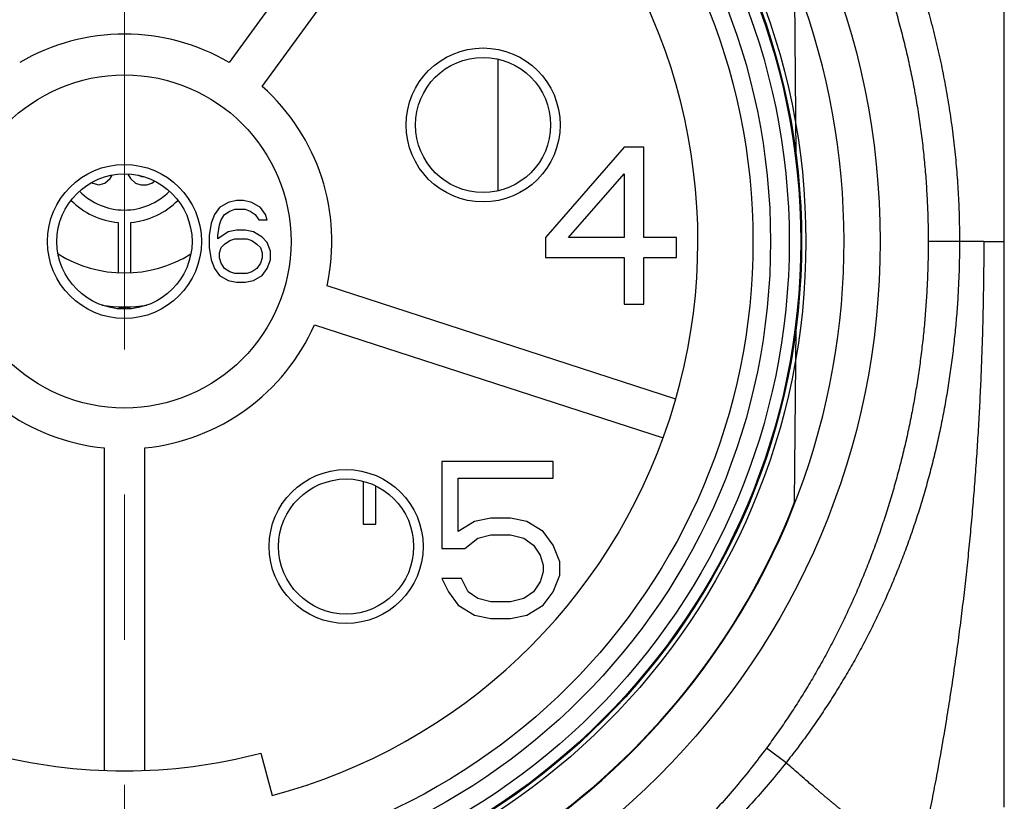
# Model space of a CAD drawing. Header units: millimetres. Extents: x 0 to 840, y 0 to 594.
# Tile 52 of 148: x 192 to 208, y 369 to 381. Entities that reach past the tile are written whole.
import ezdxf

# ---------------------------------------------------------------- set-up
doc = ezdxf.new("R2010")
doc.units = ezdxf.units.MM
doc.header["$LTSCALE"] = 0.36378
doc.linetypes.add('CENTER', pattern=[50.8, 31.75, -6.35, 6.35, -6.35])
for name, color, linetype in [('NoLayerName_001', 7, 'Continuous'), ('NoLayerName_004', 7, 'Continuous'), ('NoLayerName_006', 7, 'Continuous'), ('NoLayerName_007', 7, 'Continuous')]:
    doc.layers.add(name, color=color, linetype=linetype)

msp = doc.modelspace()

# ---------------------------------------------------------------- linework, layer by layer
at = {"layer": 'NoLayerName_001', "color": 2, "linetype": 'CENTER', "lineweight": 13}
msp.add_line((194.0704, 283.7004), (194.0704, 394.3299), dxfattribs=at)
at = {"layer": 'NoLayerName_001', "color": 7, "linetype": 'Continuous', "lineweight": 25}
for p, q in [((198.7533, 384.8172), (195.7378, 380.6666)), ((196.2636, 380.2845), (199.2792, 384.4351)), ((204.7585, 379.1846), (204.7342, 381.9664)), ((193.8417, 378.8209), (193.8753, 378.8736)), ((194.1225, 378.8903), (194.1667, 378.8209)), ((194.3454, 378.8464), (194.2804, 378.8719)), ((194.3802, 378.8464), (194.3454, 378.8464)), ((193.5505, 378.7584), (193.5654, 378.7443)), ((193.5654, 378.7443), (193.6629, 378.7188)), ((193.6629, 378.7188), (193.7604, 378.7443)), ((193.7604, 378.7443), (193.8417, 378.8209)), ((194.1667, 378.8209), (194.2479, 378.7443)), ((194.2479, 378.7443), (194.3292, 378.7188)), ((194.3292, 378.7188), (194.4267, 378.7188)), ((194.4267, 378.7188), (194.5079, 378.7443)), ((194.5079, 378.7443), (194.5461, 378.7802)), ((193.9704, 378.1229), (193.9704, 377.3213)), ((194.1704, 377.3213), (194.1704, 378.1229)), ((202.8437, 375.3099), (197.2941, 377.113)), ((197.0932, 376.4949), (202.6429, 374.6917)), ((204.7342, 373.6711), (204.7585, 376.4529)), ((193.7454, 374.5348), (193.7454, 369.4044)), ((194.3954, 369.4044), (194.3954, 374.5348)), ((197.8704, 374.0026), (197.8704, 373.3188)), ((198.0704, 373.3188), (198.0704, 373.9277)), ((197.8704, 373.3188), (198.0704, 373.3188)), ((196.2391, 369.6777), (196.4193, 369.0013))]:
    msp.add_line(p, q, dxfattribs=at)
at = {"layer": 'NoLayerName_001', "color": 8, "linetype": 'Continuous', "lineweight": 25}
for p, q in [((200.0145, 378.6265), (200.0145, 380.7204)), ((207.7444, 377.8188), (206.8592, 377.8188)), ((204.5973, 369.523), (204.2844, 369.7548))]:
    msp.add_line(p, q, dxfattribs=at)
at = {"layer": 'NoLayerName_001', "color": 7, "linetype": 'Continuous', "lineweight": 25}
for radius in [12.025, 10.8425, 10.28, 10, 2.65, 1.225, 1.075]:
    msp.add_circle((194.0704, 377.8188), radius, dxfattribs=at)
for centre, radius, start, end in [((194.0704, 377.8188), 9.125, 284.91667, 39.08333), ((194.0704, 377.8188), 3.3, 59.65193, 120.34807), ((194.0704, 377.8188), 3.3, 347.65193, 48.34807), ((194.0704, 379.3188), 1, 224.40269, 315.59731), ((194.0704, 379.3188), 1.2, 224.75348, 265.21981), ((194.0704, 379.3188), 1.2, 274.78019, 315.24652), ((194.0704, 379.3188), 2, 238.12143, 301.87857), ((194.0704, 377.8188), 3.3, 203.65193, 264.34807), ((194.0704, 377.8188), 3.3, 275.65193, 336.34807), ((194.0704, 377.8188), 11.442, 201.25332, 338.74668), ((194.0704, 377.8188), 8.425, 255.08333, 284.91667)]:
    msp.add_arc(centre, radius, start, end, dxfattribs=at)
at = {"layer": 'NoLayerName_001', "color": 8, "linetype": 'Continuous', "lineweight": 25}
for centre, radius, start, end in [((194.0704, 379.3188), 2.5399, 261.88863, 278.10108), ((193.0734, 380.4195), 3.7747, 283.53087, 285.17902), ((191.4165, 379.2008), 3.593, 316.89917, 317.20516), ((191.3842, 379.2307), 3.6369, 317.20536, 317.61153), ((193.0664, 380.4457), 3.8018, 285.17712, 285.31223), ((195.0764, 380.4536), 3.81, 254.6899, 254.8236), ((196.7542, 379.2283), 3.6336, 222.38679, 222.7925), ((195.0718, 380.4363), 3.7921, 254.8229, 255.81742), ((196.721, 379.1976), 3.5884, 222.79269, 223.10133), ((195.0649, 380.4093), 3.7642, 255.81787, 256.39583)]:
    msp.add_arc(centre, radius, start, end, dxfattribs=at)
for points, knots in [([(203.0727, 387.7347), (203.162, 387.6497), (203.3424, 387.4814), (203.6019, 387.2175), (203.8548, 386.947), (204.0997, 386.6689), (204.3367, 386.384), (204.5658, 386.0926), (204.7868, 385.7949), (204.9994, 385.4914), (205.2037, 385.1822), (205.3995, 384.8677), (205.5867, 384.5481), (205.765, 384.2235), (205.9345, 383.8943), (206.095, 383.5606), (206.2464, 383.2227), (206.3885, 382.8808), (206.5213, 382.5351), (206.6446, 382.1859), (206.7584, 381.8334), (206.8625, 381.4779), (206.9569, 381.1197), (207.0415, 380.759), (207.1161, 380.3961), (207.1807, 380.0312), (207.2353, 379.6646), (207.28, 379.2968), (207.3147, 378.928), (207.3393, 378.5585), (207.3551, 378.1887), (207.356, 377.942), (207.3576, 377.8188)], [0, 0, 0, 0, 0.3698232, 0.7398946, 1.1101881, 1.4806647, 1.8512737, 2.2219538, 2.5926339, 2.9632369, 3.333732, 3.7041374, 4.0744721, 4.4447543, 4.8150015, 5.1852317, 5.5554632, 5.9257127, 6.2959851, 6.6662826, 7.0366078, 7.4069644, 7.777358, 8.1477962, 8.5182889, 8.8888251, 9.2593676, 9.6298727, 10.0002923, 10.3705745, 10.7406644, 11.1105051, 11.1105051, 11.1105051, 11.1105051]), ([(202.7699, 387.4244), (202.8421, 387.3524), (202.9876, 387.2094), (203.1988, 386.9878), (203.4056, 386.7621), (203.6071, 386.5316), (203.8036, 386.2969), (203.9948, 386.0579), (204.1807, 385.8148), (204.3612, 385.5676), (204.5363, 385.3164), (204.7058, 385.0613), (204.8697, 384.8024), (205.0278, 384.5399), (205.18, 384.2738), (205.3262, 384.0044), (205.4663, 383.7318), (205.6001, 383.456), (205.7276, 383.1772), (205.8487, 382.8956), (205.9631, 382.6113), (206.071, 382.3245), (206.1722, 382.0352), (206.2667, 381.7436), (206.3543, 381.4499), (206.4351, 381.1543), (206.509, 380.8568), (206.5758, 380.5576), (206.6356, 380.2569), (206.6884, 379.9548), (206.734, 379.6515), (206.7727, 379.3473), (206.8042, 379.0424), (206.8289, 378.7368), (206.8462, 378.4309), (206.8574, 378.1249), (206.8581, 377.9208), (206.8592, 377.8188)], [0, 0, 0, 0, 0.3059946, 0.6120628, 0.9181697, 1.2242761, 1.5303422, 1.8363727, 2.1424067, 2.4484852, 2.7546497, 3.060922, 3.3672834, 3.6737117, 3.9801867, 4.28669, 4.5932057, 4.8997206, 5.2062242, 5.5127097, 5.8191773, 6.1256322, 6.4320805, 6.7385289, 7.0449849, 7.3514574, 7.6579565, 7.964494, 8.2710813, 8.5777072, 8.8843464, 9.1909706, 9.4975491, 9.8040492, 10.1104363, 10.4166746, 10.7227273, 10.7227273, 10.7227273, 10.7227273]), ([(206.8592, 377.8188), (206.8583, 377.7232), (206.8578, 377.532), (206.8486, 377.2453), (206.8345, 376.9587), (206.8145, 376.6724), (206.7889, 376.3866), (206.7575, 376.1012), (206.7205, 375.8166), (206.6777, 375.5327), (206.6293, 375.2498), (206.5752, 374.9679), (206.5154, 374.6873), (206.4498, 374.4079), (206.3785, 374.13), (206.3014, 373.8536), (206.2185, 373.5789), (206.1298, 373.306), (206.0353, 373.035), (205.935, 372.7661), (205.8289, 372.4995), (205.717, 372.2352), (205.5993, 371.9733), (205.4759, 371.7141), (205.3467, 371.4577), (205.2118, 371.2042), (205.0712, 370.9538), (204.925, 370.7067), (204.7733, 370.463), (204.6159, 370.223), (204.4538, 369.9863), (204.3405, 369.8323), (204.2844, 369.7548)], [0, 0, 0, 0, 0.2867267, 0.5735527, 0.8604589, 1.1474267, 1.4344373, 1.7214722, 2.0085134, 2.295544, 2.5825534, 2.8695388, 3.1565001, 3.4434397, 3.7303626, 4.017277, 4.304194, 4.5911244, 4.8780684, 5.1650251, 5.4519961, 5.738986, 6.0260023, 6.3130555, 6.6001586, 6.887302, 7.1744519, 7.4615756, 7.7486426, 8.0356248, 8.3224975, 8.6092387, 8.6092387, 8.6092387, 8.6092387]), ([(207.3576, 377.8188), (207.3566, 377.7199), (207.3561, 377.522), (207.3466, 377.2254), (207.3318, 376.9288), (207.3109, 376.6326), (207.284, 376.3369), (207.2511, 376.0416), (207.2122, 375.7472), (207.1673, 375.4535), (207.1164, 375.1609), (207.0594, 374.8694), (206.9962, 374.5793), (206.9268, 374.2905), (206.8512, 374.0034), (206.7693, 373.718), (206.681, 373.4345), (206.5863, 373.153), (206.4852, 372.8737), (206.3778, 372.5968), (206.2639, 372.3225), (206.1437, 372.0509), (206.017, 371.7822), (205.884, 371.5165), (205.7446, 371.2541), (205.5989, 370.9952), (205.4469, 370.7398), (205.2889, 370.4881), (205.1249, 370.2403), (204.9549, 369.9968), (204.7799, 369.757), (204.6577, 369.6013), (204.5973, 369.523)], [0, 0, 0, 0, 0.296685, 0.593475, 0.8903496, 1.1872891, 1.4842746, 1.7812885, 2.0783144, 2.3753373, 2.6723446, 2.9693275, 3.2662824, 3.5632105, 3.8601185, 4.1570186, 4.453929, 4.7508672, 5.0478294, 5.3448085, 5.6418017, 5.9388103, 6.2358403, 6.5329026, 6.8300123, 7.1271639, 7.4243271, 7.7214691, 8.0185557, 8.3155527, 8.6124254, 8.9091393, 8.9091393, 8.9091393, 8.9091393]), ([(193.9235, 364.7039), (193.794, 364.706), (193.5348, 364.7071), (193.1463, 364.7267), (192.7583, 364.757), (192.3712, 364.7997), (191.9855, 364.8543), (191.6016, 364.9209), (191.2199, 364.9992), (190.8409, 365.0894), (190.465, 365.1911), (190.0924, 365.3044), (189.7236, 365.429), (189.3588, 365.5649), (188.9984, 365.7119), (188.6427, 365.8699), (188.292, 366.0387), (187.9466, 366.2182), (187.6069, 366.4082), (187.2732, 366.6087), (186.9459, 366.8193), (186.6251, 367.04), (186.3114, 367.2706), (186.0049, 367.511), (185.706, 367.7609), (185.4151, 368.0201), (185.1325, 368.2883), (184.8584, 368.5653), (184.5933, 368.8505), (184.3377, 369.1441), (184.0904, 369.4444), (183.9352, 369.652), (183.8564, 369.7548)], [0, 0, 0, 0, 0.388576, 0.7774852, 1.166668, 1.5560591, 1.9455888, 2.3351845, 2.7247726, 3.1142813, 3.5036865, 3.8930076, 4.2822633, 4.6714694, 5.0606407, 5.4497912, 5.8389357, 6.2280884, 6.6172572, 7.0064493, 7.395674, 7.7849435, 8.1742742, 8.5636872, 8.9532078, 9.3428154, 9.7324375, 10.1219979, 10.5114209, 10.9006329, 11.2895635, 11.6781477, 11.6781477, 11.6781477, 11.6781477]), ([(204.2844, 369.7548), (204.2057, 369.652), (204.0504, 369.4444), (203.8032, 369.1441), (203.5476, 368.8505), (203.2824, 368.5653), (203.0084, 368.2883), (202.7257, 368.0201), (202.4349, 367.7609), (202.136, 367.511), (201.8295, 367.2706), (201.5157, 367.04), (201.195, 366.8193), (200.8676, 366.6087), (200.5339, 366.4082), (200.1942, 366.2182), (199.8489, 366.0387), (199.4982, 365.8699), (199.1425, 365.7119), (198.782, 365.5649), (198.4173, 365.429), (198.0484, 365.3044), (197.6759, 365.1911), (197.2999, 365.0894), (196.9209, 364.9992), (196.5393, 364.9209), (196.1554, 364.8543), (195.7697, 364.7997), (195.3826, 364.757), (194.9945, 364.7267), (194.606, 364.7071), (194.3468, 364.706), (194.2173, 364.7039)], [0, 0, 0, 0, 0.3885842, 0.7775148, 1.1667268, 1.5561499, 1.9457103, 2.3353323, 2.7249399, 3.1144605, 3.5038735, 3.8932041, 4.2824736, 4.6716983, 5.0608905, 5.4500593, 5.839212, 6.2283565, 6.6175071, 7.0066784, 7.3958846, 7.7851402, 8.1744613, 8.5638664, 8.9533752, 9.3429631, 9.7325588, 10.1220884, 10.5114795, 10.9006624, 11.2895716, 11.6781476, 11.6781476, 11.6781476, 11.6781476]), ([(193.9235, 364.4501), (193.7912, 364.4545), (193.5264, 364.4606), (193.1297, 364.4864), (192.7336, 364.5222), (192.3386, 364.5697), (191.945, 364.6284), (191.5531, 364.6983), (191.1634, 364.7796), (190.7763, 364.8721), (190.3921, 364.9758), (190.0112, 365.0906), (189.6337, 365.2163), (189.2601, 365.3529), (188.8907, 365.5003), (188.5257, 365.6584), (188.1655, 365.827), (187.8104, 366.0061), (187.4607, 366.1955), (187.1166, 366.395), (186.7785, 366.6046), (186.4467, 366.824), (186.1214, 367.0532), (185.8029, 367.2919), (185.4915, 367.54), (185.1876, 367.7973), (184.8916, 368.0636), (184.6037, 368.3387), (184.3244, 368.6222), (184.0544, 368.9143), (183.7924, 369.2133), (183.6273, 369.4205), (183.5436, 369.523)], [0, 0, 0, 0, 0.3971418, 0.7945789, 1.1922499, 1.5900934, 1.9880489, 2.3860585, 2.7840673, 3.182026, 3.5799158, 3.9777444, 4.3755196, 4.7732489, 5.1709406, 5.5686042, 5.9662513, 6.3638963, 6.7615531, 7.1592357, 7.556959, 7.9547396, 8.3525966, 8.7505527, 9.148632, 9.5468037, 9.9449814, 10.3430822, 10.7410308, 11.1387613, 11.5362183, 11.9333586, 11.9333586, 11.9333586, 11.9333586]), ([(204.5973, 369.523), (204.5136, 369.4205), (204.3484, 369.2133), (204.0865, 368.9143), (203.8165, 368.6222), (203.5371, 368.3387), (203.2493, 368.0636), (202.9532, 367.7973), (202.6493, 367.54), (202.338, 367.2919), (202.0195, 367.0532), (201.6942, 366.824), (201.3623, 366.6046), (201.0242, 366.395), (200.6802, 366.1955), (200.3304, 366.0061), (199.9753, 365.827), (199.6151, 365.6584), (199.2501, 365.5003), (198.8807, 365.3529), (198.5071, 365.2163), (198.1297, 365.0906), (197.7487, 364.9758), (197.3645, 364.8721), (196.9774, 364.7796), (196.5877, 364.6983), (196.1959, 364.6284), (195.8022, 364.5697), (195.4072, 364.5222), (195.0111, 364.4864), (194.6145, 364.4606), (194.3496, 364.4545), (194.2173, 364.4501)], [0, 0, 0, 0, 0.3971406, 0.794598, 1.1923289, 1.5902779, 1.988379, 2.3865571, 2.7847291, 3.1828088, 3.5807652, 3.9786226, 4.3764035, 4.7741271, 5.1718101, 5.5694673, 5.9671127, 6.3647603, 6.7624242, 7.1601163, 7.557846, 7.9556216, 8.3534505, 8.7513406, 9.1492996, 9.5473087, 9.9453186, 10.3432746, 10.7411183, 11.1387897, 11.5362272, 11.9333694, 11.9333694, 11.9333694, 11.9333694]), ([(204.9924, 369.1791), (204.966, 369.2019), (204.9, 369.259), (204.7683, 369.3737), (204.6631, 369.4656), (204.5973, 369.523)], [0, 0, 0, 0, 0.10477005, 0.26192338, 0.52384475, 0.52384475, 0.52384475, 0.52384475]), ([(206.7744, 368.2348), (206.7579, 368.2292), (206.7251, 368.2166), (206.6737, 368.2049), (206.6215, 368.1976), (206.5688, 368.1952), (206.5162, 368.1974), (206.464, 368.2039), (206.4124, 368.214), (206.3615, 368.2274), (206.3116, 368.2436), (206.2625, 368.2622), (206.2143, 368.283), (206.1669, 368.3055), (206.1202, 368.3294), (206.0741, 368.3545), (206.0287, 368.3806), (205.9838, 368.4077), (205.9395, 368.4356), (205.8956, 368.4642), (205.8521, 368.4934), (205.8089, 368.5232), (205.7662, 368.5534), (205.7237, 368.5841), (205.6815, 368.6152), (205.6396, 368.6467), (205.598, 368.6785), (205.5566, 368.7105), (205.5154, 368.7429), (205.4743, 368.7755), (205.4335, 368.8083), (205.3928, 368.8413), (205.3523, 368.8745), (205.3119, 368.9078), (205.2716, 368.9414), (205.2315, 368.975), (205.1914, 369.0088), (205.1515, 369.0426), (205.1116, 369.0766), (205.0585, 369.122), (205.0189, 369.1563), (204.9924, 369.1791)], [0, 0, 0, 0, 0.0524696, 0.105114, 0.157826, 0.2104626, 0.2630136, 0.31558, 0.3681697, 0.4207041, 0.4731593, 0.5256114, 0.5780934, 0.6305928, 0.6830629, 0.735491, 0.7878988, 0.8403008, 0.8927032, 0.9451052, 0.9975016, 1.0498938, 1.1022857, 1.1546792, 1.2070745, 1.2594707, 1.3118653, 1.3642563, 1.4166447, 1.469032, 1.5214188, 1.5738056, 1.6261925, 1.6785791, 1.7309651, 1.7833503, 1.8357353, 1.8881202, 1.9405053, 1.9928905, 2.0976613, 2.0976613, 2.0976613, 2.0976613])]:
    msp.add_open_spline(points, degree=3, knots=knots, dxfattribs=at)
at = {"layer": 'NoLayerName_004', "color": 7, "linetype": 'Continuous', "lineweight": 25}
for p, q in [((202.0204, 379.3188), (200.7704, 377.8826)), ((202.3329, 379.3188), (202.0204, 379.3188)), ((202.3329, 377.8826), (202.3329, 379.3188)), ((201.135, 377.8826), (202.0204, 378.8932)), ((202.0204, 378.8932), (202.0204, 377.8826)), ((195.7183, 378.4411), (195.5829, 378.3581)), ((195.8538, 378.4688), (195.7183, 378.4411)), ((195.9621, 378.4688), (195.8538, 378.4688)), ((196.0975, 378.4411), (195.9621, 378.4688)), ((196.2329, 378.3581), (196.0975, 378.4411)), ((195.5017, 378.2475), (195.4475, 378.1092)), ((195.5829, 378.3581), (195.5017, 378.2475)), ((195.61, 378.1645), (195.6642, 378.2475)), ((195.6642, 378.2475), (195.7454, 378.3028)), ((195.7454, 378.3028), (195.8267, 378.3305)), ((195.8267, 378.3305), (195.9892, 378.3305)), ((195.9892, 378.3305), (196.0704, 378.3028)), ((196.0704, 378.3028), (196.1517, 378.2475)), ((196.1517, 378.2475), (196.2058, 378.1645)), ((196.3142, 378.2475), (196.2329, 378.3581)), ((196.3413, 378.1645), (196.3142, 378.2475)), ((195.4475, 378.1092), (195.4204, 377.9156)), ((195.5558, 377.9156), (195.5829, 378.0815)), ((195.5829, 378.0815), (195.61, 378.1645)), ((196.2058, 378.1645), (196.3413, 378.1645)), ((195.4204, 377.9156), (195.4204, 377.7219)), ((195.7183, 377.9709), (195.5558, 377.8602)), ((195.5558, 377.8602), (195.5558, 377.9156)), ((195.8538, 377.9985), (195.7183, 377.9709)), ((195.9892, 377.9985), (195.8538, 377.9985)), ((196.1246, 377.9709), (195.9892, 377.9985)), ((196.26, 377.8879), (196.1246, 377.9709)), ((195.61, 377.7219), (195.6642, 377.7773)), ((195.6642, 377.7773), (195.7454, 377.8326)), ((195.7454, 377.8326), (195.8267, 377.8602)), ((195.8267, 377.8602), (196.0163, 377.8602)), ((196.0163, 377.8602), (196.0975, 377.8326)), ((196.0975, 377.8326), (196.1788, 377.7773)), ((196.1788, 377.7773), (196.2329, 377.7219)), ((196.3413, 377.8049), (196.26, 377.8879)), ((196.3954, 377.6666), (196.3413, 377.8049)), ((200.7704, 377.8826), (200.7704, 377.5634)), ((202.0204, 377.8826), (201.135, 377.8826)), ((202.8538, 377.8826), (202.3329, 377.8826)), ((202.8538, 377.5634), (202.8538, 377.8826)), ((195.4204, 377.7219), (195.4475, 377.5283)), ((195.5829, 377.639), (195.61, 377.7219)), ((195.5829, 377.556), (195.5829, 377.639)), ((196.2329, 377.7219), (196.26, 377.639)), ((196.26, 377.639), (196.26, 377.556)), ((196.3954, 377.5283), (196.3954, 377.6666)), ((195.4475, 377.5283), (195.5017, 377.39)), ((195.61, 377.473), (195.5829, 377.556)), ((195.6642, 377.39), (195.61, 377.473)), ((196.2329, 377.473), (196.1788, 377.39)), ((196.26, 377.556), (196.2329, 377.473)), ((196.3413, 377.39), (196.3954, 377.5283)), ((200.7704, 377.5634), (202.0204, 377.5634)), ((202.0204, 377.5634), (202.0204, 376.8188)), ((202.3329, 377.5634), (202.8538, 377.5634)), ((202.3329, 376.8188), (202.3329, 377.5634)), ((195.5017, 377.39), (195.5829, 377.2794)), ((195.5829, 377.2794), (195.7183, 377.1964)), ((195.7454, 377.3347), (195.6642, 377.39)), ((195.8267, 377.3071), (195.7454, 377.3347)), ((196.0163, 377.3071), (195.8267, 377.3071)), ((196.0975, 377.3347), (196.0163, 377.3071)), ((196.1788, 377.39), (196.0975, 377.3347)), ((196.1246, 377.1964), (196.26, 377.2794)), ((196.26, 377.2794), (196.3413, 377.39)), ((195.7183, 377.1964), (195.8538, 377.1688)), ((195.8538, 377.1688), (195.9892, 377.1688)), ((195.9892, 377.1688), (196.1246, 377.1964)), ((202.0204, 376.8188), (202.3329, 376.8188)), ((200.8913, 374.3188), (199.1204, 374.3188)), ((199.1204, 374.3188), (199.1204, 372.9358)), ((200.8913, 374.0528), (200.8913, 374.3188)), ((199.3808, 374.0528), (200.8913, 374.0528)), ((199.3808, 373.2017), (199.3808, 374.0528)), ((199.6413, 373.3613), (199.3808, 373.2017)), ((199.9017, 373.4145), (199.6413, 373.3613)), ((200.2142, 373.4145), (199.9017, 373.4145)), ((200.4746, 373.3613), (200.2142, 373.4145)), ((200.735, 373.2017), (200.4746, 373.3613)), ((200.8913, 372.989), (200.735, 373.2017)), ((199.485, 372.9358), (199.6933, 373.0954)), ((199.6933, 373.0954), (199.9017, 373.1485)), ((199.9017, 373.1485), (200.2142, 373.1485)), ((200.2142, 373.1485), (200.4225, 373.0954)), ((200.4225, 373.0954), (200.5788, 372.989)), ((199.1204, 372.9358), (199.485, 372.9358)), ((200.5788, 372.989), (200.6829, 372.8294)), ((200.9954, 372.723), (200.8913, 372.989)), ((200.6829, 372.8294), (200.735, 372.6698)), ((200.735, 372.6698), (200.735, 372.5634)), ((200.9954, 372.5102), (200.9954, 372.723)), ((199.4329, 372.4571), (199.1204, 372.4571)), ((199.1204, 372.4571), (199.2246, 372.2443)), ((199.5371, 372.2443), (199.4329, 372.4571)), ((200.735, 372.5634), (200.6829, 372.4039)), ((200.8913, 372.2443), (200.9954, 372.5102)), ((200.6829, 372.4039), (200.5788, 372.2443)), ((199.2246, 372.2443), (199.3808, 372.0315)), ((199.6933, 372.1379), (199.5371, 372.2443)), ((199.9017, 372.0847), (199.6933, 372.1379)), ((200.4225, 372.1379), (200.2142, 372.0847)), ((200.5788, 372.2443), (200.4225, 372.1379)), ((200.735, 372.0315), (200.8913, 372.2443)), ((199.3808, 372.0315), (199.6413, 371.8719)), ((200.2142, 372.0847), (199.9017, 372.0847)), ((200.4746, 371.8719), (200.735, 372.0315)), ((199.6413, 371.8719), (199.9017, 371.8188)), ((199.9017, 371.8188), (200.2142, 371.8188)), ((200.2142, 371.8188), (200.4746, 371.8719))]:
    msp.add_line(p, q, dxfattribs=at)
at = {"layer": 'NoLayerName_006', "color": 7, "linetype": 'Continuous', "lineweight": 25}
for centre, radius in [((199.7768, 379.6729), 1.225), ((199.7768, 379.6729), 1.075), ((197.5971, 372.9647), 1.225), ((197.5971, 372.9647), 1.075)]:
    msp.add_circle(centre, radius, dxfattribs=at)
at = {"layer": 'NoLayerName_007', "color": 7, "linetype": 'Continuous', "lineweight": 25}
msp.add_line((208.0704, 368.8188), (208.0704, 389.8188), dxfattribs=at)
at = {"layer": 'NoLayerName_007', "color": 8, "linetype": 'Continuous', "lineweight": 25}
msp.add_line((207.7444, 377.8188), (208.0706, 377.8188), dxfattribs=at)
at = {"layer": 'NoLayerName_007', "color": 7, "linetype": 'Continuous', "lineweight": 25}
for radius in [10.775, 10.76, 10.578]:
    msp.add_circle((194.0704, 377.8188), radius, dxfattribs=at)
msp.add_arc((194.0704, 377.8188), 11.45, 158.51863, 131.22778, dxfattribs=at)
at = {"layer": 'NoLayerName_007', "color": 8, "linetype": 'Continuous', "lineweight": 25}
msp.add_open_spline([(207.7444, 377.8188), (207.7437, 377.6901), (207.743, 377.4328), (207.738, 377.0469), (207.7306, 376.661), (207.7202, 376.2752), (207.707, 375.8895), (207.6909, 375.5039), (207.6719, 375.1184), (207.65, 374.7331), (207.625, 374.348), (207.5969, 373.963), (207.5657, 373.5784), (207.5313, 373.1939), (207.4936, 372.8097), (207.4526, 372.4258), (207.4083, 372.0422), (207.3607, 371.659), (207.3096, 371.2762), (207.2551, 370.8938), (207.1972, 370.512), (207.1358, 370.1308), (207.0708, 369.7501), (207.0023, 369.3702), (206.9301, 368.9909), (206.8547, 368.6124), (206.8009, 368.3607), (206.7744, 368.2348)], degree=3, knots=[0, 0, 0, 0, 0.3859242, 0.7718684, 1.1578241, 1.5437838, 1.9297407, 2.315689, 2.7016237, 3.0875471, 3.4734686, 3.8593992, 4.2453511, 4.6313381, 5.0173752, 5.4034701, 5.7896101, 6.1757803, 6.5619666, 6.9481563, 7.3343373, 7.7204988, 8.1066311, 8.4927255, 8.8787746, 9.2647719, 9.6507123, 9.6507123, 9.6507123, 9.6507123], dxfattribs=at)

doc.saveas('drawing.dxf')
